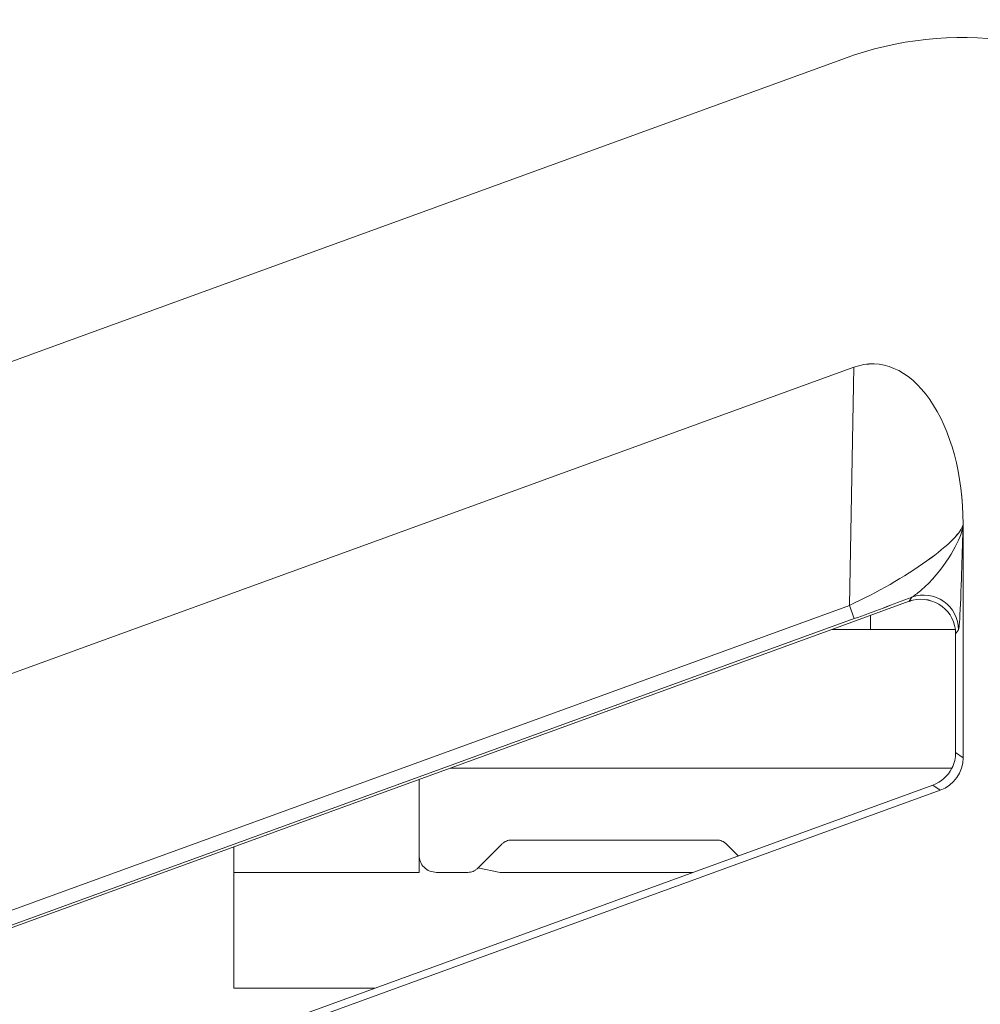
# Model space of a CAD drawing. Header units: millimetres. Extents: x -420 to 420, y -297 to 297.
# Tile 56 of 203: x -44.81 to -36.51, y -91.19 to -82.68. Entities that reach past the tile are written whole.
import ezdxf

# ---------------------------------------------------------------- set-up
doc = ezdxf.new("R2010")
doc.units = ezdxf.units.MM
doc.header["$MEASUREMENT"] = 0
doc.layers.add('layer 1', color=7, linetype='Continuous')

msp = doc.modelspace()

# ---------------------------------------------------------------- linework, layer by layer
at = {"layer": 'layer 1', "lineweight": 9}
for points, knots in [([(-33.6565, -85.8365), (-33.6565, -84.8577), (-34.134, -83.9405), (-34.9358, -83.3791), (-34.9358, -83.3791), (-35.7376, -82.8177), (-36.7628, -82.6827), (-37.6826, -83.0173)], [0, 0, 0, 0, 0.333333, 0.333333, 0.333333, 0.333333, 1, 1, 1, 1]), ([(-36.6566, -87.0403), (-36.6566, -86.6207), (-36.7622, -86.2267), (-36.9448, -85.9651), (-36.9448, -85.9651), (-37.1274, -85.7035), (-37.3682, -85.6015), (-37.602, -85.6865)], [0, 0, 0, 0, 0.333333, 0.333333, 0.333333, 0.333333, 1, 1, 1, 1]), ([(-36.6566, -87.0403), (-36.6566, -86.6207), (-36.7622, -86.2267), (-36.9448, -85.9651), (-36.9448, -85.9651), (-37.1274, -85.7035), (-37.3682, -85.6015), (-37.602, -85.6865)], [0, 0, 0, 0, 0.333333, 0.333333, 0.333333, 0.333333, 1, 1, 1, 1]), ([(-36.6566, -87.0403), (-36.6566, -86.6207), (-36.7622, -86.2267), (-36.9448, -85.9651), (-36.9448, -85.9651), (-37.1274, -85.7035), (-37.3682, -85.6015), (-37.602, -85.6867)], [0, 0, 0, 0, 0.333333, 0.333333, 0.333333, 0.333333, 1, 1, 1, 1]), ([(-36.6566, -87.0403), (-36.6566, -86.6207), (-36.7622, -86.2267), (-36.9448, -85.9651), (-36.9448, -85.9651), (-37.1274, -85.7035), (-37.3682, -85.6015), (-37.602, -85.6867)], [0, 0, 0, 0, 0.333333, 0.333333, 0.333333, 0.333333, 1, 1, 1, 1]), ([(-36.6566, -87.0403), (-36.6566, -86.6207), (-36.7622, -86.2267), (-36.9448, -85.9651), (-36.9448, -85.9651), (-37.1274, -85.7035), (-37.3682, -85.6015), (-37.602, -85.6867)], [0, 0, 0, 0, 0.333333, 0.333333, 0.333333, 0.333333, 1, 1, 1, 1]), ([(-36.6566, -87.0403), (-36.6566, -86.6207), (-36.7622, -86.2267), (-36.9448, -85.9651), (-36.9448, -85.9651), (-37.1274, -85.7037), (-37.3682, -85.6015), (-37.602, -85.6867)], [0, 0, 0, 0, 0.333333, 0.333333, 0.333333, 0.333333, 1, 1, 1, 1]), ([(-36.6566, -87.0403), (-36.6566, -86.6207), (-36.7622, -86.2267), (-36.9448, -85.9651), (-36.9448, -85.9651), (-37.1274, -85.7037), (-37.3682, -85.6015), (-37.602, -85.6867)], [0, 0, 0, 0, 0.333333, 0.333333, 0.333333, 0.333333, 1, 1, 1, 1]), ([(-36.6566, -87.0403), (-36.6566, -86.6207), (-36.7622, -86.2267), (-36.9448, -85.9651), (-36.9448, -85.9651), (-37.1274, -85.7037), (-37.3682, -85.6015), (-37.602, -85.6867)], [0, 0, 0, 0, 0.333333, 0.333333, 0.333333, 0.333333, 1, 1, 1, 1]), ([(-36.6566, -87.0403), (-36.6566, -86.6207), (-36.7622, -86.2267), (-36.9448, -85.9651), (-36.9448, -85.9651), (-37.1274, -85.7037), (-37.3682, -85.6015), (-37.602, -85.6867)], [0, 0, 0, 0, 0.333333, 0.333333, 0.333333, 0.333333, 1, 1, 1, 1]), ([(-36.6566, -87.0403), (-36.6566, -86.6207), (-36.7622, -86.2267), (-36.9448, -85.9651), (-36.9448, -85.9651), (-37.1274, -85.7037), (-37.3682, -85.6015), (-37.602, -85.6867)], [0, 0, 0, 0, 0.333333, 0.333333, 0.333333, 0.333333, 1, 1, 1, 1]), ([(-36.6566, -87.0403), (-36.6566, -86.6207), (-36.7622, -86.2267), (-36.9448, -85.9651), (-36.9448, -85.9651), (-37.1274, -85.7037), (-37.3682, -85.6015), (-37.602, -85.6867)], [0, 0, 0, 0, 0.333333, 0.333333, 0.333333, 0.333333, 1, 1, 1, 1]), ([(-36.6566, -87.0403), (-36.6566, -86.6207), (-36.7622, -86.2267), (-36.9448, -85.9651), (-36.9448, -85.9651), (-37.1274, -85.7037), (-37.3682, -85.6015), (-37.602, -85.6867)], [0, 0, 0, 0, 0.333333, 0.333333, 0.333333, 0.333333, 1, 1, 1, 1]), ([(-36.6566, -87.0403), (-36.6566, -86.6207), (-36.7622, -86.2267), (-36.9448, -85.9651), (-36.9448, -85.9651), (-37.1274, -85.7037), (-37.3682, -85.6015), (-37.602, -85.6867)], [0, 0, 0, 0, 0.333333, 0.333333, 0.333333, 0.333333, 1, 1, 1, 1]), ([(-36.6566, -87.0403), (-36.6566, -86.6207), (-36.7622, -86.2267), (-36.9448, -85.9651), (-36.9448, -85.9651), (-37.1274, -85.7037), (-37.3682, -85.6015), (-37.602, -85.6867)], [0, 0, 0, 0, 0.333333, 0.333333, 0.333333, 0.333333, 1, 1, 1, 1]), ([(-36.6566, -87.0403), (-36.6566, -86.6207), (-36.7622, -86.2267), (-36.9448, -85.9651), (-36.9448, -85.9651), (-37.1274, -85.7037), (-37.3682, -85.6015), (-37.602, -85.6867)], [0, 0, 0, 0, 0.333333, 0.333333, 0.333333, 0.333333, 1, 1, 1, 1]), ([(-36.6566, -87.0403), (-36.6566, -86.6207), (-36.7622, -86.2267), (-36.9448, -85.9651), (-36.9448, -85.9651), (-37.1274, -85.7037), (-37.3682, -85.6015), (-37.602, -85.6867)], [0, 0, 0, 0, 0.333333, 0.333333, 0.333333, 0.333333, 1, 1, 1, 1]), ([(-36.6566, -87.0405), (-36.6566, -86.6207), (-36.7622, -86.2267), (-36.9448, -85.9651), (-36.9448, -85.9651), (-37.1274, -85.7037), (-37.3682, -85.6015), (-37.602, -85.6867)], [0, 0, 0, 0, 0.333333, 0.333333, 0.333333, 0.333333, 1, 1, 1, 1]), ([(-36.6566, -87.0405), (-36.6566, -86.6207), (-36.7622, -86.2267), (-36.9448, -85.9651), (-36.9448, -85.9651), (-37.1274, -85.7037), (-37.3682, -85.6015), (-37.602, -85.6867)], [0, 0, 0, 0, 0.333333, 0.333333, 0.333333, 0.333333, 1, 1, 1, 1]), ([(-36.6566, -87.0405), (-36.6566, -86.6207), (-36.7622, -86.2267), (-36.9448, -85.9651), (-36.9448, -85.9651), (-37.1274, -85.7037), (-37.3682, -85.6015), (-37.602, -85.6867)], [0, 0, 0, 0, 0.333333, 0.333333, 0.333333, 0.333333, 1, 1, 1, 1]), ([(-36.6566, -87.0405), (-36.6566, -86.6207), (-36.7622, -86.2267), (-36.9448, -85.9651), (-36.9448, -85.9651), (-37.1274, -85.7037), (-37.3682, -85.6015), (-37.602, -85.6867)], [0, 0, 0, 0, 0.333333, 0.333333, 0.333333, 0.333333, 1, 1, 1, 1]), ([(-36.6566, -87.0405), (-36.6566, -86.6207), (-36.7622, -86.2267), (-36.9448, -85.9651), (-36.9448, -85.9651), (-37.1274, -85.7037), (-37.3682, -85.6015), (-37.602, -85.6867)], [0, 0, 0, 0, 0.333333, 0.333333, 0.333333, 0.333333, 1, 1, 1, 1]), ([(-37.639, -87.7444), (-37.4048, -87.6366), (-37.1596, -87.4958), (-36.9698, -87.3601), (-36.9698, -87.3601), (-36.78, -87.2245), (-36.6652, -87.1083), (-36.6566, -87.0425)], [0, 0, 0, 0, 0.333333, 0.333333, 0.333333, 0.333333, 1, 1, 1, 1]), ([(-37.639, -87.7444), (-37.4048, -87.6366), (-37.1596, -87.4958), (-36.9698, -87.3601), (-36.9698, -87.3601), (-36.78, -87.2245), (-36.6652, -87.1083), (-36.6566, -87.0425)], [0, 0, 0, 0, 0.333333, 0.333333, 0.333333, 0.333333, 1, 1, 1, 1]), ([(-37.639, -87.7444), (-37.4048, -87.6366), (-37.1596, -87.4958), (-36.9698, -87.3601), (-36.9698, -87.3601), (-36.78, -87.2245), (-36.6652, -87.1083), (-36.6566, -87.0425)], [0, 0, 0, 0, 0.333333, 0.333333, 0.333333, 0.333333, 1, 1, 1, 1]), ([(-37.639, -87.7444), (-37.4048, -87.6366), (-37.1596, -87.4958), (-36.9698, -87.3601), (-36.9698, -87.3601), (-36.78, -87.2245), (-36.6652, -87.1083), (-36.6566, -87.0425)], [0, 0, 0, 0, 0.333333, 0.333333, 0.333333, 0.333333, 1, 1, 1, 1]), ([(-37.639, -87.7444), (-37.4048, -87.6366), (-37.1596, -87.4958), (-36.9698, -87.3601), (-36.9698, -87.3601), (-36.78, -87.2245), (-36.6652, -87.1083), (-36.6566, -87.0425)], [0, 0, 0, 0, 0.333333, 0.333333, 0.333333, 0.333333, 1, 1, 1, 1]), ([(-37.639, -87.7444), (-37.4048, -87.6366), (-37.1596, -87.4958), (-36.9698, -87.3601), (-36.9698, -87.3601), (-36.78, -87.2245), (-36.6652, -87.1083), (-36.6566, -87.0425)], [0, 0, 0, 0, 0.333333, 0.333333, 0.333333, 0.333333, 1, 1, 1, 1]), ([(-37.639, -87.7444), (-37.4048, -87.6366), (-37.1596, -87.4958), (-36.9698, -87.3601), (-36.9698, -87.3601), (-36.78, -87.2245), (-36.6652, -87.1083), (-36.6566, -87.0427)], [0, 0, 0, 0, 0.333333, 0.333333, 0.333333, 0.333333, 1, 1, 1, 1]), ([(-37.639, -87.7444), (-37.4048, -87.6366), (-37.1596, -87.4958), (-36.9698, -87.3601), (-36.9698, -87.3601), (-36.78, -87.2247), (-36.6652, -87.1083), (-36.6566, -87.0427)], [0, 0, 0, 0, 0.333333, 0.333333, 0.333333, 0.333333, 1, 1, 1, 1]), ([(-37.639, -87.7444), (-37.4048, -87.6366), (-37.1596, -87.4958), (-36.9698, -87.3601), (-36.9698, -87.3601), (-36.78, -87.2247), (-36.6652, -87.1083), (-36.6566, -87.0427)], [0, 0, 0, 0, 0.333333, 0.333333, 0.333333, 0.333333, 1, 1, 1, 1]), ([(-37.639, -87.7444), (-37.4048, -87.6366), (-37.1596, -87.4958), (-36.9698, -87.3601), (-36.9698, -87.3601), (-36.78, -87.2247), (-36.6652, -87.1083), (-36.6566, -87.0427)], [0, 0, 0, 0, 0.333333, 0.333333, 0.333333, 0.333333, 1, 1, 1, 1]), ([(-37.639, -87.7444), (-37.4048, -87.6366), (-37.1596, -87.4958), (-36.9698, -87.3601), (-36.9698, -87.3601), (-36.78, -87.2247), (-36.6652, -87.1083), (-36.6566, -87.0427)], [0, 0, 0, 0, 0.333333, 0.333333, 0.333333, 0.333333, 1, 1, 1, 1]), ([(-37.639, -87.7444), (-37.4048, -87.6366), (-37.1596, -87.4958), (-36.9698, -87.3601), (-36.9698, -87.3601), (-36.78, -87.2247), (-36.6652, -87.1083), (-36.6566, -87.0427)], [0, 0, 0, 0, 0.333333, 0.333333, 0.333333, 0.333333, 1, 1, 1, 1]), ([(-37.639, -87.7444), (-37.4048, -87.6366), (-37.1596, -87.4958), (-36.9698, -87.3601), (-36.9698, -87.3601), (-36.78, -87.2247), (-36.6652, -87.1083), (-36.6566, -87.0427)], [0, 0, 0, 0, 0.333333, 0.333333, 0.333333, 0.333333, 1, 1, 1, 1]), ([(-37.639, -87.7444), (-37.4048, -87.6366), (-37.1596, -87.4958), (-36.9698, -87.3601), (-36.9698, -87.3601), (-36.78, -87.2247), (-36.6652, -87.1083), (-36.6566, -87.0427)], [0, 0, 0, 0, 0.333333, 0.333333, 0.333333, 0.333333, 1, 1, 1, 1]), ([(-37.639, -87.7444), (-37.4048, -87.6366), (-37.1596, -87.4958), (-36.9698, -87.3601), (-36.9698, -87.3601), (-36.78, -87.2247), (-36.6652, -87.1083), (-36.6566, -87.0427)], [0, 0, 0, 0, 0.333333, 0.333333, 0.333333, 0.333333, 1, 1, 1, 1]), ([(-37.639, -87.7444), (-37.4048, -87.6366), (-37.1596, -87.4958), (-36.9698, -87.3601), (-36.9698, -87.3601), (-36.78, -87.2247), (-36.6652, -87.1083), (-36.6566, -87.0427)], [0, 0, 0, 0, 0.333333, 0.333333, 0.333333, 0.333333, 1, 1, 1, 1]), ([(-37.639, -87.7444), (-37.4048, -87.6366), (-37.1596, -87.4958), (-36.9698, -87.3601), (-36.9698, -87.3601), (-36.78, -87.2247), (-36.6652, -87.1083), (-36.6566, -87.0427)], [0, 0, 0, 0, 0.333333, 0.333333, 0.333333, 0.333333, 1, 1, 1, 1]), ([(-37.639, -87.7444), (-37.4048, -87.6366), (-37.1596, -87.4958), (-36.9698, -87.3601), (-36.9698, -87.3601), (-36.78, -87.2247), (-36.6652, -87.1083), (-36.6566, -87.0427)], [0, 0, 0, 0, 0.333333, 0.333333, 0.333333, 0.333333, 1, 1, 1, 1]), ([(-37.639, -87.7444), (-37.4048, -87.6366), (-37.1596, -87.4958), (-36.9698, -87.3603), (-36.9698, -87.3603), (-36.78, -87.2247), (-36.6652, -87.1083), (-36.6566, -87.0427)], [0, 0, 0, 0, 0.333333, 0.333333, 0.333333, 0.333333, 1, 1, 1, 1]), ([(-37.639, -87.7444), (-37.4048, -87.6366), (-37.1596, -87.4958), (-36.9698, -87.3603), (-36.9698, -87.3603), (-36.78, -87.2247), (-36.6652, -87.1083), (-36.6566, -87.0427)], [0, 0, 0, 0, 0.333333, 0.333333, 0.333333, 0.333333, 1, 1, 1, 1]), ([(-37.639, -87.7444), (-37.4048, -87.6366), (-37.1596, -87.4958), (-36.9698, -87.3603), (-36.9698, -87.3603), (-36.78, -87.2247), (-36.6652, -87.1083), (-36.6566, -87.0427)], [0, 0, 0, 0, 0.333333, 0.333333, 0.333333, 0.333333, 1, 1, 1, 1]), ([(-37.0984, -87.6736), (-37.0706, -87.6542), (-37.043, -87.6346), (-37.015, -87.611), (-37.015, -87.611), (-36.931, -87.5396), (-36.845, -87.4298), (-36.7812, -87.3329), (-36.7812, -87.3329), (-36.7242, -87.2461), (-36.685, -87.1697), (-36.6666, -87.0999), (-36.6666, -87.0999), (-36.666, -87.0975), (-36.6654, -87.0953), (-36.665, -87.0931), (-36.665, -87.0931), (-36.6616, -87.0797), (-36.6592, -87.0667), (-36.6578, -87.0543), (-36.6578, -87.0543), (-36.6574, -87.0511), (-36.657, -87.0481), (-36.6568, -87.0449), (-36.6568, -87.0449), (-36.6566, -87.0441), (-36.6566, -87.0433), (-36.6566, -87.0425)], [0, 0, 0, 0, 0.125, 0.125, 0.125, 0.125, 0.25, 0.25, 0.25, 0.25, 0.375, 0.375, 0.375, 0.375, 0.5, 0.5, 0.5, 0.5, 0.625, 0.625, 0.625, 0.625, 0.75, 0.75, 0.75, 0.75, 1, 1, 1, 1]), ([(-36.6566, -87.0425), (-36.6566, -87.0439), (-36.6566, -87.0453), (-36.6566, -87.0467), (-36.6566, -87.0467), (-36.6576, -87.0753), (-36.6586, -87.1045), (-36.6596, -87.1335), (-36.6596, -87.1335), (-36.6636, -87.2607), (-36.6676, -87.3875), (-36.6718, -87.5142), (-36.6718, -87.5142), (-36.6768, -87.6662), (-36.682, -87.8176), (-36.688, -87.8908), (-36.688, -87.8908), (-36.6906, -87.9216), (-36.6932, -87.9386), (-36.696, -87.9556)], [0, 0, 0, 0, 0.166667, 0.166667, 0.166667, 0.166667, 0.333333, 0.333333, 0.333333, 0.333333, 0.5, 0.5, 0.5, 0.5, 0.666667, 0.666667, 0.666667, 0.666667, 1, 1, 1, 1]), ([(-36.696, -87.9556), (-36.696, -87.8578), (-36.7438, -87.7662), (-36.824, -87.71), (-36.824, -87.71), (-36.904, -87.654), (-37.0064, -87.6404), (-37.0984, -87.6736)], [0, 0, 0, 0, 0.333333, 0.333333, 0.333333, 0.333333, 1, 1, 1, 1]), ([(-36.7236, -87.9522), (-36.7356, -87.862), (-36.7876, -87.782), (-36.8654, -87.7348), (-36.8654, -87.7348), (-36.943, -87.6878), (-37.038, -87.6784), (-37.1234, -87.7094)], [0, 0, 0, 0, 0.333333, 0.333333, 0.333333, 0.333333, 1, 1, 1, 1]), ([(-36.7236, -87.9522), (-36.7356, -87.862), (-36.7876, -87.782), (-36.8654, -87.7348), (-36.8654, -87.7348), (-36.943, -87.6878), (-37.038, -87.6784), (-37.1234, -87.7094)], [0, 0, 0, 0, 0.333333, 0.333333, 0.333333, 0.333333, 1, 1, 1, 1]), ([(-36.7236, -87.9522), (-36.7356, -87.862), (-36.7876, -87.782), (-36.8654, -87.7348), (-36.8654, -87.7348), (-36.943, -87.6878), (-37.038, -87.6784), (-37.1234, -87.7094)], [0, 0, 0, 0, 0.333333, 0.333333, 0.333333, 0.333333, 1, 1, 1, 1]), ([(-36.7236, -87.9522), (-36.7356, -87.862), (-36.7876, -87.782), (-36.8654, -87.735), (-36.8654, -87.735), (-36.943, -87.6878), (-37.038, -87.6784), (-37.1234, -87.7094)], [0, 0, 0, 0, 0.333333, 0.333333, 0.333333, 0.333333, 1, 1, 1, 1]), ([(-36.7236, -87.9522), (-36.7356, -87.862), (-36.7876, -87.782), (-36.8654, -87.735), (-36.8654, -87.735), (-36.943, -87.6878), (-37.038, -87.6784), (-37.1234, -87.7094)], [0, 0, 0, 0, 0.333333, 0.333333, 0.333333, 0.333333, 1, 1, 1, 1]), ([(-36.7236, -87.9522), (-36.7356, -87.862), (-36.7876, -87.782), (-36.8654, -87.735), (-36.8654, -87.735), (-36.943, -87.6878), (-37.038, -87.6784), (-37.1234, -87.7094)], [0, 0, 0, 0, 0.333333, 0.333333, 0.333333, 0.333333, 1, 1, 1, 1]), ([(-36.7236, -87.9522), (-36.7356, -87.862), (-36.7876, -87.782), (-36.8654, -87.735), (-36.8654, -87.735), (-36.943, -87.6878), (-37.038, -87.6784), (-37.1234, -87.7096)], [0, 0, 0, 0, 0.333333, 0.333333, 0.333333, 0.333333, 1, 1, 1, 1]), ([(-36.7236, -87.9522), (-36.7356, -87.862), (-36.7876, -87.782), (-36.8654, -87.735), (-36.8654, -87.735), (-36.943, -87.6878), (-37.038, -87.6784), (-37.1234, -87.7096)], [0, 0, 0, 0, 0.333333, 0.333333, 0.333333, 0.333333, 1, 1, 1, 1]), ([(-36.7236, -87.9522), (-36.7356, -87.862), (-36.7876, -87.782), (-36.8654, -87.735), (-36.8654, -87.735), (-36.943, -87.6878), (-37.038, -87.6784), (-37.1234, -87.7096)], [0, 0, 0, 0, 0.333333, 0.333333, 0.333333, 0.333333, 1, 1, 1, 1]), ([(-36.7236, -87.9522), (-36.7356, -87.862), (-36.7876, -87.782), (-36.8654, -87.735), (-36.8654, -87.735), (-36.943, -87.6878), (-37.038, -87.6784), (-37.1234, -87.7096)], [0, 0, 0, 0, 0.333333, 0.333333, 0.333333, 0.333333, 1, 1, 1, 1]), ([(-36.7236, -87.9522), (-36.7356, -87.862), (-36.7876, -87.782), (-36.8654, -87.735), (-36.8654, -87.735), (-36.943, -87.6878), (-37.038, -87.6784), (-37.1234, -87.7096)], [0, 0, 0, 0, 0.333333, 0.333333, 0.333333, 0.333333, 1, 1, 1, 1]), ([(-36.7236, -87.9522), (-36.7356, -87.862), (-36.7876, -87.782), (-36.8654, -87.735), (-36.8654, -87.735), (-36.943, -87.6878), (-37.038, -87.6784), (-37.1234, -87.7096)], [0, 0, 0, 0, 0.333333, 0.333333, 0.333333, 0.333333, 1, 1, 1, 1]), ([(-36.7236, -87.9522), (-36.7356, -87.862), (-36.7876, -87.782), (-36.8654, -87.735), (-36.8654, -87.735), (-36.943, -87.6878), (-37.038, -87.6784), (-37.1234, -87.7096)], [0, 0, 0, 0, 0.333333, 0.333333, 0.333333, 0.333333, 1, 1, 1, 1]), ([(-36.7236, -87.9522), (-36.7356, -87.862), (-36.7876, -87.782), (-36.8654, -87.735), (-36.8654, -87.735), (-36.943, -87.6878), (-37.038, -87.6784), (-37.1234, -87.7096)], [0, 0, 0, 0, 0.333333, 0.333333, 0.333333, 0.333333, 1, 1, 1, 1]), ([(-36.7236, -87.9522), (-36.7356, -87.862), (-36.7876, -87.7822), (-36.8654, -87.735), (-36.8654, -87.735), (-36.943, -87.6878), (-37.038, -87.6784), (-37.1234, -87.7096)], [0, 0, 0, 0, 0.333333, 0.333333, 0.333333, 0.333333, 1, 1, 1, 1]), ([(-36.7236, -87.9522), (-36.7356, -87.862), (-36.7876, -87.7822), (-36.8654, -87.735), (-36.8654, -87.735), (-36.943, -87.6878), (-37.038, -87.6784), (-37.1234, -87.7096)], [0, 0, 0, 0, 0.333333, 0.333333, 0.333333, 0.333333, 1, 1, 1, 1]), ([(-36.7236, -87.9522), (-36.7356, -87.862), (-36.7876, -87.7822), (-36.8654, -87.735), (-36.8654, -87.735), (-36.943, -87.6878), (-37.038, -87.6784), (-37.1234, -87.7096)], [0, 0, 0, 0, 0.333333, 0.333333, 0.333333, 0.333333, 1, 1, 1, 1]), ([(-36.7236, -87.9522), (-36.7356, -87.862), (-36.7876, -87.7822), (-36.8654, -87.735), (-36.8654, -87.735), (-36.943, -87.6878), (-37.038, -87.6784), (-37.1234, -87.7096)], [0, 0, 0, 0, 0.333333, 0.333333, 0.333333, 0.333333, 1, 1, 1, 1]), ([(-36.7236, -87.9522), (-36.7356, -87.862), (-36.7876, -87.7822), (-36.8654, -87.735), (-36.8654, -87.735), (-36.943, -87.6878), (-37.038, -87.6784), (-37.1234, -87.7096)], [0, 0, 0, 0, 0.333333, 0.333333, 0.333333, 0.333333, 1, 1, 1, 1]), ([(-36.7236, -87.9522), (-36.7356, -87.862), (-36.7876, -87.7822), (-36.8654, -87.735), (-36.8654, -87.735), (-36.943, -87.6878), (-37.038, -87.6784), (-37.1234, -87.7096)], [0, 0, 0, 0, 0.333333, 0.333333, 0.333333, 0.333333, 1, 1, 1, 1]), ([(-36.7236, -87.9522), (-36.7356, -87.862), (-36.7876, -87.7822), (-36.8654, -87.735), (-36.8654, -87.735), (-36.943, -87.6878), (-37.038, -87.6784), (-37.1234, -87.7096)], [0, 0, 0, 0, 0.333333, 0.333333, 0.333333, 0.333333, 1, 1, 1, 1]), ([(-40.6417, -89.8072), (-40.6359, -89.802), (-40.6301, -89.7968), (-40.6235, -89.7924), (-40.6235, -89.7924), (-40.6171, -89.788), (-40.6101, -89.7842), (-40.6027, -89.7812), (-40.6027, -89.7812), (-40.5955, -89.7782), (-40.5879, -89.7758), (-40.5803, -89.7744), (-40.5803, -89.7744), (-40.5725, -89.773), (-40.5647, -89.7726), (-40.5569, -89.7722)], [0, 0, 0, 0, 0.2, 0.2, 0.2, 0.2, 0.4, 0.4, 0.4, 0.4, 0.6, 0.6, 0.6, 0.6, 1, 1, 1, 1]), ([(-38.7856, -89.7722), (-38.7778, -89.7726), (-38.7698, -89.773), (-38.7622, -89.7744), (-38.7622, -89.7744), (-38.7544, -89.7758), (-38.747, -89.7782), (-38.7396, -89.7812), (-38.7396, -89.7812), (-38.7324, -89.7842), (-38.7254, -89.788), (-38.7188, -89.7924), (-38.7188, -89.7924), (-38.7124, -89.7968), (-38.7066, -89.802), (-38.7006, -89.8072)], [0, 0, 0, 0, 0.2, 0.2, 0.2, 0.2, 0.4, 0.4, 0.4, 0.4, 0.6, 0.6, 0.6, 0.6, 1, 1, 1, 1]), ([(-41.3565, -89.9022), (-41.3545, -89.9218), (-41.3523, -89.9416), (-41.3453, -89.9596), (-41.3453, -89.9596), (-41.3385, -89.9776), (-41.3267, -89.994), (-41.3125, -90.0082), (-41.3125, -90.0082), (-41.2987, -90.0222), (-41.2825, -90.034), (-41.2645, -90.0408), (-41.2645, -90.0408), (-41.2463, -90.048), (-41.2265, -90.05), (-41.2065, -90.052)], [0, 0, 0, 0, 0.2, 0.2, 0.2, 0.2, 0.4, 0.4, 0.4, 0.4, 0.6, 0.6, 0.6, 0.6, 1, 1, 1, 1]), ([(-41.3565, -89.9022), (-41.3545, -89.9218), (-41.3523, -89.9416), (-41.3453, -89.9596), (-41.3453, -89.9596), (-41.3383, -89.9776), (-41.3267, -89.994), (-41.3125, -90.0082), (-41.3125, -90.0082), (-41.2987, -90.0222), (-41.2825, -90.034), (-41.2645, -90.0408), (-41.2645, -90.0408), (-41.2463, -90.048), (-41.2265, -90.05), (-41.2065, -90.052)], [0, 0, 0, 0, 0.2, 0.2, 0.2, 0.2, 0.4, 0.4, 0.4, 0.4, 0.6, 0.6, 0.6, 0.6, 1, 1, 1, 1]), ([(-40.8515, -90.017), (-40.8573, -90.0222), (-40.8633, -90.0274), (-40.8697, -90.0318), (-40.8697, -90.0318), (-40.8761, -90.0364), (-40.8831, -90.04), (-40.8905, -90.043), (-40.8905, -90.043), (-40.8977, -90.046), (-40.9053, -90.0484), (-40.9129, -90.0498), (-40.9129, -90.0498), (-40.9207, -90.0512), (-40.9285, -90.0516), (-40.9363, -90.0522)], [0, 0, 0, 0, 0.2, 0.2, 0.2, 0.2, 0.4, 0.4, 0.4, 0.4, 0.6, 0.6, 0.6, 0.6, 1, 1, 1, 1])]:
    msp.add_open_spline(points, degree=3, knots=knots, dxfattribs=at)
for points in [[(-57.683, -90.2968), (-57.683, -90.2968), (-37.6826, -83.0173), (-37.6826, -83.0173)], [(-56.424, -92.5372), (-56.424, -92.5372), (-37.602, -85.6865), (-37.602, -85.6865)], [(-37.639, -87.7444), (-37.639, -87.7444), (-37.602, -85.6865), (-37.602, -85.6865)], [(-37.602, -85.6865), (-37.602, -85.6865), (-37.602, -85.6867), (-37.602, -85.6867)], [(-36.9448, -85.9651), (-36.9448, -85.9651), (-36.9448, -85.9651), (-36.9448, -85.9651)], [(-36.6566, -89.061), (-36.6566, -89.061), (-36.6566, -87.0403), (-36.6566, -87.0403)], [(-36.6566, -87.0403), (-36.6566, -87.0403), (-36.6566, -87.0405), (-36.6566, -87.0405)], [(-36.6566, -87.0403), (-36.6566, -87.0403), (-36.6566, -87.0425), (-36.6566, -87.0425)], [(-36.6566, -87.0425), (-36.6566, -87.0425), (-36.6566, -87.0427), (-36.6566, -87.0427)], [(-36.9698, -87.3601), (-36.9698, -87.3601), (-36.9698, -87.3603), (-36.9698, -87.3603)], [(-37.7904, -87.9522), (-37.7904, -87.9522), (-37.1234, -87.7094), (-37.1234, -87.7094)], [(-37.5972, -87.8592), (-37.4326, -87.7992), (-37.262, -87.7358), (-37.0984, -87.6736)], [(-37.5972, -87.8592), (-37.4326, -87.7992), (-37.262, -87.7358), (-37.0984, -87.6736)], [(-37.5972, -87.8592), (-37.4326, -87.7992), (-37.262, -87.7358), (-37.0984, -87.6738)], [(-37.5972, -87.8592), (-37.4326, -87.7992), (-37.262, -87.7358), (-37.0984, -87.6738)], [(-37.5972, -87.8592), (-37.4326, -87.7992), (-37.262, -87.7358), (-37.0984, -87.6738)], [(-37.5972, -87.8592), (-37.4326, -87.7992), (-37.262, -87.7358), (-37.0984, -87.6738)], [(-37.5972, -87.8592), (-37.4326, -87.7994), (-37.262, -87.7358), (-37.0984, -87.6738)], [(-37.5972, -87.8592), (-37.4326, -87.7994), (-37.262, -87.7358), (-37.0984, -87.6738)], [(-37.5972, -87.8592), (-37.4326, -87.7994), (-37.262, -87.7358), (-37.0984, -87.6738)], [(-37.5972, -87.8592), (-37.4326, -87.7994), (-37.262, -87.7358), (-37.0984, -87.6738)], [(-37.5972, -87.8592), (-37.4326, -87.7994), (-37.262, -87.7358), (-37.0984, -87.6738)], [(-37.5972, -87.8592), (-37.4326, -87.7994), (-37.262, -87.7358), (-37.0984, -87.6738)], [(-37.5972, -87.8592), (-37.4326, -87.7994), (-37.262, -87.7358), (-37.0984, -87.6738)], [(-37.5972, -87.8592), (-37.4326, -87.7994), (-37.262, -87.7358), (-37.0984, -87.6738)], [(-37.5972, -87.8592), (-37.4326, -87.7994), (-37.262, -87.7358), (-37.0984, -87.6738)], [(-37.5972, -87.8592), (-37.4326, -87.7994), (-37.262, -87.7358), (-37.0984, -87.6738)], [(-37.5972, -87.8592), (-37.4326, -87.7994), (-37.262, -87.7358), (-37.0984, -87.6738)], [(-37.5972, -87.8592), (-37.4326, -87.7994), (-37.262, -87.736), (-37.0984, -87.6738)], [(-37.5972, -87.8592), (-37.4326, -87.7994), (-37.262, -87.736), (-37.0984, -87.6738)], [(-37.5972, -87.8592), (-37.4326, -87.7994), (-37.262, -87.736), (-37.0984, -87.6738)], [(-37.5972, -87.8592), (-37.4326, -87.7994), (-37.262, -87.736), (-37.0984, -87.6738)], [(-37.1234, -87.7094), (-37.1234, -87.7094), (-37.0984, -87.6736), (-37.0984, -87.6736)], [(-37.1234, -87.7094), (-37.1234, -87.7094), (-37.1234, -87.7096), (-37.1234, -87.7096)], [(-37.0984, -87.6736), (-37.0984, -87.6736), (-37.0984, -87.6738), (-37.0984, -87.6738)], [(-56.387, -94.5681), (-56.387, -94.5681), (-37.639, -87.7444), (-37.639, -87.7444)], [(-37.639, -87.7444), (-37.639, -87.7444), (-37.639, -87.7444), (-37.639, -87.7444)], [(-37.639, -87.7444), (-37.639, -87.7444), (-37.5972, -87.8592), (-37.5972, -87.8592)], [(-36.8654, -87.7348), (-36.8654, -87.7348), (-36.8654, -87.735), (-36.8654, -87.735)], [(-37.5972, -87.8592), (-37.5972, -87.8592), (-56.4164, -94.7087), (-56.4164, -94.7087)], [(-37.5972, -87.8592), (-37.5972, -87.8592), (-37.5972, -87.8592), (-37.5972, -87.8592)], [(-37.4566, -87.9522), (-37.4566, -87.9522), (-37.4566, -87.8306), (-37.4566, -87.8306)], [(-41.0887, -89.1522), (-41.0887, -89.1522), (-37.7904, -87.9522), (-37.7904, -87.9522)], [(-37.7904, -87.9522), (-37.7904, -87.9522), (-36.7236, -87.9522), (-36.7236, -87.9522)], [(-36.7236, -87.9522), (-36.7236, -87.9522), (-36.7236, -87.9522), (-36.7236, -87.9522)], [(-36.721, -87.9914), (-36.721, -87.9782), (-36.7218, -87.9652), (-36.7236, -87.9522)], [(-36.7236, -87.9522), (-36.7236, -87.9522), (-36.7236, -87.9522), (-36.7236, -87.9522)], [(-36.721, -87.9914), (-36.721, -87.9782), (-36.7218, -87.9652), (-36.7236, -87.9522)], [(-36.721, -87.9914), (-36.721, -87.9782), (-36.7218, -87.9652), (-36.7236, -87.9522)], [(-36.721, -87.9914), (-36.721, -87.9782), (-36.7218, -87.9652), (-36.7236, -87.9522)], [(-36.721, -87.9914), (-36.721, -87.9782), (-36.7218, -87.9652), (-36.7236, -87.9522)], [(-36.721, -87.9914), (-36.721, -87.9782), (-36.7218, -87.9652), (-36.7236, -87.9522)], [(-36.721, -87.9914), (-36.721, -87.9782), (-36.7218, -87.9652), (-36.7236, -87.9522)], [(-36.721, -87.9914), (-36.721, -87.9782), (-36.7218, -87.9652), (-36.7236, -87.9522)], [(-36.721, -87.9914), (-36.721, -87.9782), (-36.7218, -87.9652), (-36.7236, -87.9522)], [(-36.721, -87.9914), (-36.721, -87.9782), (-36.7218, -87.9652), (-36.7236, -87.9522)], [(-36.721, -87.9914), (-36.721, -87.9782), (-36.7218, -87.9652), (-36.7236, -87.9522)], [(-36.721, -87.9914), (-36.721, -87.9782), (-36.7218, -87.9652), (-36.7236, -87.9522)], [(-36.721, -87.9914), (-36.721, -87.9782), (-36.7218, -87.9652), (-36.7236, -87.9522)], [(-36.721, -87.9914), (-36.721, -87.9782), (-36.7218, -87.9652), (-36.7236, -87.9522)], [(-36.721, -87.9914), (-36.721, -87.9782), (-36.7218, -87.9652), (-36.7236, -87.9522)], [(-36.721, -87.9914), (-36.721, -87.9782), (-36.7218, -87.9652), (-36.7236, -87.9522)], [(-36.721, -87.9914), (-36.721, -87.9784), (-36.7218, -87.9652), (-36.7236, -87.9522)], [(-36.721, -87.9914), (-36.721, -87.9784), (-36.7218, -87.9652), (-36.7236, -87.9522)], [(-36.721, -87.9914), (-36.721, -87.9784), (-36.7218, -87.9652), (-36.7236, -87.9522)], [(-36.721, -87.9914), (-36.721, -87.9784), (-36.7218, -87.9652), (-36.7236, -87.9522)], [(-36.721, -87.9914), (-36.721, -87.9784), (-36.7218, -87.9652), (-36.7236, -87.9522)], [(-36.696, -87.9556), (-36.696, -87.9556), (-36.721, -87.9914), (-36.721, -87.9914)], [(-36.721, -87.9914), (-36.721, -87.9914), (-36.721, -89.0158), (-36.721, -89.0158)], [(-36.721, -87.9914), (-36.721, -87.9914), (-36.721, -87.9914), (-36.721, -87.9914)], [(-36.8538, -89.3428), (-36.7354, -89.2996), (-36.6566, -89.187), (-36.6566, -89.061)], [(-36.8538, -89.3428), (-36.7354, -89.2996), (-36.6566, -89.187), (-36.6566, -89.061)], [(-36.8538, -89.3428), (-36.7354, -89.2996), (-36.6566, -89.187), (-36.6566, -89.061)], [(-36.8538, -89.3428), (-36.7354, -89.2996), (-36.6566, -89.187), (-36.6566, -89.061)], [(-36.8538, -89.3428), (-36.7354, -89.2996), (-36.6566, -89.187), (-36.6566, -89.061)], [(-36.8538, -89.3428), (-36.7354, -89.2996), (-36.6566, -89.187), (-36.6566, -89.061)], [(-36.8538, -89.3428), (-36.7354, -89.2996), (-36.6566, -89.187), (-36.6566, -89.061)], [(-36.8538, -89.3428), (-36.7354, -89.2996), (-36.6566, -89.187), (-36.6566, -89.061)], [(-36.8538, -89.3428), (-36.7354, -89.2996), (-36.6566, -89.187), (-36.6566, -89.061)], [(-36.8538, -89.3428), (-36.7354, -89.2996), (-36.6566, -89.187), (-36.6566, -89.061)], [(-36.8538, -89.3428), (-36.7354, -89.2996), (-36.6566, -89.187), (-36.6566, -89.061)], [(-36.8538, -89.3428), (-36.7354, -89.2996), (-36.6566, -89.187), (-36.6566, -89.061)], [(-36.8538, -89.3428), (-36.7354, -89.2996), (-36.6566, -89.187), (-36.6566, -89.061)], [(-36.8538, -89.3428), (-36.7354, -89.2996), (-36.6566, -89.187), (-36.6566, -89.061)], [(-36.8538, -89.3428), (-36.7354, -89.2996), (-36.6566, -89.187), (-36.6566, -89.061)], [(-36.8538, -89.3428), (-36.7354, -89.2996), (-36.6566, -89.187), (-36.6566, -89.061)], [(-36.8538, -89.3428), (-36.7354, -89.2996), (-36.6566, -89.187), (-36.6566, -89.061)], [(-36.8538, -89.3428), (-36.7354, -89.2996), (-36.6566, -89.187), (-36.6566, -89.061)], [(-36.8538, -89.3428), (-36.7354, -89.2996), (-36.6566, -89.187), (-36.6566, -89.061)], [(-36.8538, -89.3428), (-36.7354, -89.2996), (-36.6566, -89.187), (-36.6566, -89.061)], [(-36.8538, -89.3428), (-36.7354, -89.2996), (-36.6566, -89.187), (-36.6566, -89.061)], [(-36.7538, -89.1522), (-36.7322, -89.11), (-36.721, -89.0632), (-36.721, -89.0158)], [(-36.7538, -89.1522), (-36.7322, -89.11), (-36.721, -89.0632), (-36.721, -89.0158)], [(-36.7538, -89.1522), (-36.7322, -89.11), (-36.721, -89.0632), (-36.721, -89.0158)], [(-36.7538, -89.1522), (-36.7322, -89.11), (-36.721, -89.0632), (-36.721, -89.0158)], [(-36.7538, -89.1522), (-36.7322, -89.11), (-36.721, -89.0632), (-36.721, -89.0158)], [(-36.7538, -89.1522), (-36.7322, -89.11), (-36.721, -89.0632), (-36.721, -89.0158)], [(-36.7538, -89.1522), (-36.7322, -89.11), (-36.721, -89.0632), (-36.721, -89.0158)], [(-36.7538, -89.1522), (-36.7322, -89.11), (-36.721, -89.0632), (-36.721, -89.0158)], [(-36.7538, -89.1522), (-36.7322, -89.11), (-36.721, -89.0632), (-36.721, -89.0158)], [(-36.7538, -89.1522), (-36.7322, -89.11), (-36.721, -89.0632), (-36.721, -89.0158)], [(-36.7538, -89.1522), (-36.7322, -89.11), (-36.721, -89.0632), (-36.721, -89.0158)], [(-36.7538, -89.1522), (-36.7322, -89.11), (-36.721, -89.0632), (-36.721, -89.0158)], [(-36.7538, -89.1522), (-36.7322, -89.11), (-36.721, -89.0632), (-36.721, -89.0158)], [(-36.7538, -89.1522), (-36.7322, -89.11), (-36.721, -89.0632), (-36.721, -89.0158)], [(-36.7538, -89.1522), (-36.7322, -89.11), (-36.721, -89.0632), (-36.721, -89.0158)], [(-36.7538, -89.1522), (-36.7322, -89.11), (-36.721, -89.0632), (-36.721, -89.0158)], [(-36.7538, -89.1522), (-36.7322, -89.11), (-36.721, -89.0632), (-36.721, -89.0158)], [(-36.7538, -89.1522), (-36.7322, -89.11), (-36.721, -89.0632), (-36.721, -89.0158)], [(-36.7538, -89.1522), (-36.7322, -89.11), (-36.721, -89.0632), (-36.721, -89.0158)], [(-36.7538, -89.1522), (-36.7322, -89.11), (-36.721, -89.0632), (-36.721, -89.0158)], [(-36.7538, -89.1522), (-36.7322, -89.11), (-36.721, -89.0632), (-36.721, -89.0158)], [(-36.721, -89.0158), (-36.721, -89.0158), (-36.6566, -89.061), (-36.6566, -89.061)], [(-36.721, -89.0158), (-36.721, -89.0158), (-36.721, -89.0158), (-36.721, -89.0158)], [(-36.6566, -89.061), (-36.6566, -89.061), (-36.6566, -89.061), (-36.6566, -89.061)], [(-56.3978, -94.7219), (-56.3978, -94.7219), (-41.0887, -89.1522), (-41.0887, -89.1522)], [(-41.0887, -89.1522), (-41.0887, -89.1522), (-36.7538, -89.1522), (-36.7538, -89.1522)], [(-36.9184, -89.2976), (-36.847, -89.2716), (-36.7884, -89.2196), (-36.7538, -89.1522)], [(-36.9184, -89.2976), (-36.847, -89.2716), (-36.7884, -89.2196), (-36.7538, -89.1522)], [(-36.9184, -89.2976), (-36.847, -89.2716), (-36.7884, -89.2196), (-36.7538, -89.1522)], [(-36.9184, -89.2976), (-36.847, -89.2716), (-36.7884, -89.2196), (-36.7538, -89.1522)], [(-36.9184, -89.2976), (-36.847, -89.2716), (-36.7884, -89.2196), (-36.7538, -89.1522)], [(-36.9184, -89.2976), (-36.847, -89.2716), (-36.7884, -89.2196), (-36.7538, -89.1522)], [(-36.9184, -89.2976), (-36.847, -89.2716), (-36.7884, -89.2196), (-36.7538, -89.1522)], [(-36.9184, -89.2976), (-36.847, -89.2716), (-36.7884, -89.2196), (-36.7538, -89.1522)], [(-36.9184, -89.2976), (-36.847, -89.2716), (-36.7884, -89.2196), (-36.7538, -89.1522)], [(-36.9184, -89.2976), (-36.847, -89.2716), (-36.7884, -89.2196), (-36.7538, -89.1522)], [(-36.9184, -89.2976), (-36.847, -89.2716), (-36.7884, -89.2198), (-36.7538, -89.1522)], [(-36.9184, -89.2976), (-36.847, -89.2716), (-36.7884, -89.2198), (-36.7538, -89.1522)], [(-36.9184, -89.2976), (-36.847, -89.2716), (-36.7884, -89.2198), (-36.7538, -89.1522)], [(-36.9184, -89.2976), (-36.847, -89.2716), (-36.7884, -89.2198), (-36.7538, -89.1522)], [(-36.9184, -89.2976), (-36.847, -89.2716), (-36.7884, -89.2198), (-36.7538, -89.1522)], [(-36.9184, -89.2976), (-36.847, -89.2716), (-36.7884, -89.2198), (-36.7538, -89.1522)], [(-36.9184, -89.2976), (-36.847, -89.2716), (-36.7884, -89.2198), (-36.7538, -89.1522)], [(-36.9184, -89.2976), (-36.847, -89.2716), (-36.7884, -89.2198), (-36.7538, -89.1522)], [(-36.9184, -89.2976), (-36.847, -89.2716), (-36.7884, -89.2198), (-36.7538, -89.1522)], [(-36.9184, -89.2976), (-36.847, -89.2716), (-36.7884, -89.2198), (-36.7538, -89.1522)], [(-36.9184, -89.2976), (-36.847, -89.2718), (-36.7884, -89.2198), (-36.7538, -89.1522)], [(-36.7538, -89.1522), (-36.7538, -89.1522), (-36.7538, -89.1522), (-36.7538, -89.1522)], [(-36.7538, -89.1522), (-36.7538, -89.1522), (-36.7538, -89.1522), (-36.7538, -89.1522)], [(-41.3567, -89.2496), (-41.3567, -89.2496), (-41.3567, -90.0522), (-41.3567, -90.0522)], [(-41.3565, -89.2496), (-41.3565, -89.2496), (-41.3565, -89.9022), (-41.3565, -89.9022)], [(-56.2544, -96.4039), (-56.2544, -96.4039), (-36.8538, -89.3428), (-36.8538, -89.3428)], [(-36.9184, -89.2976), (-36.9184, -89.2976), (-56.1926, -96.3157), (-56.1926, -96.3157)], [(-36.8538, -89.3428), (-36.8538, -89.3428), (-36.9184, -89.2976), (-36.9184, -89.2976)], [(-36.9184, -89.2976), (-36.9184, -89.2976), (-36.9184, -89.2976), (-36.9184, -89.2976)], [(-36.8538, -89.3428), (-36.8538, -89.3428), (-36.8538, -89.3428), (-36.8538, -89.3428)], [(-40.5569, -89.7722), (-40.5569, -89.7722), (-38.7856, -89.7722), (-38.7856, -89.7722)], [(-42.9567, -90.0522), (-42.9567, -90.0522), (-42.9567, -89.8316), (-42.9567, -89.8316)], [(-40.8515, -90.017), (-40.8515, -90.017), (-40.6417, -89.8072), (-40.6417, -89.8072)], [(-38.7006, -89.8072), (-38.7006, -89.8072), (-38.5986, -89.9094), (-38.5986, -89.9094)], [(-40.6567, -90.0522), (-40.6567, -90.0522), (-40.8483, -90.0138), (-40.8483, -90.0138)], [(-41.3567, -90.0522), (-41.3567, -90.0522), (-42.9567, -90.0522), (-42.9567, -90.0522)], [(-42.9567, -90.0522), (-42.9567, -90.0522), (-42.9567, -91.0522), (-42.9567, -91.0522)], [(-41.2065, -90.0522), (-41.2065, -90.0522), (-40.9363, -90.0522), (-40.9363, -90.0522)], [(-40.6567, -90.0522), (-40.6567, -90.0522), (-38.9906, -90.0522), (-38.9906, -90.0522)], [(-41.7371, -91.0522), (-41.7371, -91.0522), (-42.9567, -91.0522), (-42.9567, -91.0522)]]:
    msp.add_open_spline(points, degree=3, dxfattribs=at)

doc.saveas('drawing.dxf')
